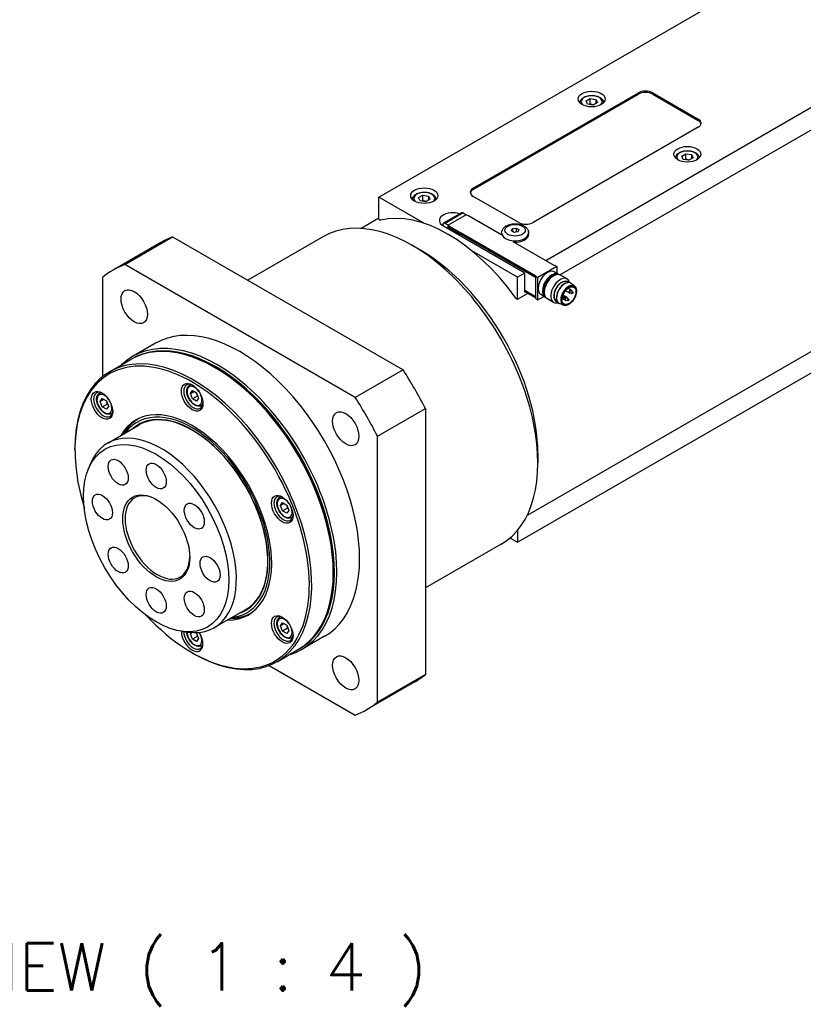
# Model space of a CAD drawing. Extents: x 47048 to 48733, y 9119 to 10307.
# Tile 13 of 20: x 48386 to 48502, y 9937 to 10082. Entities that reach past the tile are written whole.
import ezdxf

# ---------------------------------------------------------------- set-up
doc = ezdxf.new("R2010")
doc.units = 0
doc.header["$LTSCALE"] = 25.4
doc.layers.get('0').update_dxf_attribs({"linetype": 'CONTINUOUS'})
doc.layers.add('ATA-TEXT', color=7, linetype='CONTINUOUS')
doc.styles.get("Standard").update_dxf_attribs({"font": 'simplex.shx'})

msp = doc.modelspace()

# ---------------------------------------------------------------- linework, layer by layer
for p, q in [((48583.670512, 10115.7610025), (48463.7805573, 10046.5425049)), ((48465.8260255, 10044.4574702), (48584.0947761, 10112.7399652)), ((48439.0671753, 10055.952628), (48499.7015818, 10090.9599189)), ((48453.0325342, 10057.2794349), (48477.4277181, 10071.3640009)), ((48453.0325342, 10057.0753108), (48477.4277181, 10071.1598768)), ((48477.4277181, 10071.3640009), (48477.4277181, 10071.1598768)), ((48479.5490385, 10071.1598768), (48479.5490385, 10071.3640009)), ((48479.5490385, 10071.3640009), (48486.2665529, 10067.4856422)), ((48479.5490385, 10071.1598768), (48486.2665529, 10067.281518)), ((48469.6969107, 10070.1666035), (48470.3092832, 10070.5201569)), ((48469.9210546, 10069.6836406), (48469.6969107, 10070.1666035)), ((48470.7575709, 10069.5542311), (48469.9210546, 10069.6836406)), ((48470.3092832, 10069.7036603), (48470.3092832, 10070.5201569)), ((48470.3092832, 10070.5201569), (48471.1457995, 10070.3907474)), ((48471.3699433, 10069.9077845), (48470.7575709, 10069.5542311)), ((48471.1457995, 10070.3907474), (48471.1457995, 10069.7783749)), ((48471.1457995, 10070.3907474), (48471.3699433, 10069.9077845)), ((48486.2665529, 10067.4856422), (48486.2665529, 10067.281518)), ((48486.2665529, 10066.2608973), (48461.871369, 10052.1763313)), ((48483.8390463, 10062.0016377), (48484.4514188, 10062.3551911)), ((48484.4514188, 10061.5386945), (48484.4514188, 10062.3551911)), ((48484.4514188, 10062.3551911), (48485.2879351, 10062.2257816)), ((48485.2879351, 10062.2257816), (48485.2879351, 10061.6134091)), ((48485.2879351, 10062.2257816), (48485.512079, 10061.7428187)), ((48484.0631902, 10061.5186748), (48483.8390463, 10062.0016377)), ((48484.8997065, 10061.3892653), (48484.0631902, 10061.5186748)), ((48485.512079, 10061.7428187), (48484.8997065, 10061.3892653)), ((48444.9481734, 10055.8779133), (48445.5605458, 10056.2314667)), ((48445.5605458, 10055.4149702), (48445.5605458, 10056.2314667)), ((48445.5605458, 10056.2314667), (48446.3970621, 10056.1020572)), ((48453.0325342, 10057.0753108), (48453.0325342, 10057.2794349)), ((48439.0671753, 10052.6866416), (48439.0671753, 10055.952628)), ((48445.8381265, 10052.0434174), (48439.0671753, 10055.952628)), ((48445.1723173, 10055.3949504), (48444.9481734, 10055.8779133)), ((48446.0088336, 10055.2655409), (48445.1723173, 10055.3949504)), ((48446.621206, 10055.6190943), (48446.0088336, 10055.2655409)), ((48446.3970621, 10056.1020572), (48446.3970621, 10055.4896848)), ((48446.3970621, 10056.1020572), (48446.621206, 10055.6190943)), ((48459.7500486, 10052.1763313), (48453.0325342, 10056.05469)), ((48451.2958422, 10053.6207791), (48448.619443, 10052.0755593)), ((48451.5458422, 10053.5960147), (48448.869443, 10052.0507949)), ((48452.0072294, 10053.3398389), (48449.3202236, 10051.7884954)), ((48451.5458422, 10053.5960147), (48451.9983905, 10053.3347358)), ((48452.1840061, 10053.2377768), (48452.0072294, 10053.3398389)), ((48439.0671753, 10052.8076728), (48436.4789419, 10051.3133556)), ((48439.0671753, 10052.6866416), (48439.3139755, 10052.5441514)), ((48449.3219914, 10051.789516), (48448.869443, 10052.0507949)), ((48452.2547167, 10053.2786017), (48452.1840061, 10053.2377768)), ((48452.2547167, 10053.2786017), (48454.0224837, 10052.2579809)), ((48453.951773, 10052.2171561), (48454.0224837, 10052.2579809)), ((48457.2398195, 10050.3188016), (48453.951773, 10052.2171561)), ((48454.0224837, 10052.2579809), (48454.0224837, 10052.1763313)), ((48448.5158896, 10051.8466708), (48448.5158896, 10051.7263105)), ((48460.6339321, 10044.7258), (48448.6131168, 10051.6660209)), ((48449.3202236, 10051.2577726), (48449.3202236, 10051.7884954)), ((48449.3202236, 10051.7884954), (48449.4970003, 10051.6864333)), ((48449.4970003, 10051.6864333), (48449.4262896, 10051.6456085)), ((48449.4262896, 10051.6456085), (48449.4262896, 10051.4414844)), ((48451.1940566, 10050.6249878), (48449.4262896, 10051.6456085)), ((48449.4262896, 10051.4414844), (48451.1940566, 10050.4208636)), ((48449.4970003, 10051.4006595), (48449.4970003, 10051.1557106)), ((48449.514678, 10051.3904533), (48449.514678, 10051.1455044)), ((48451.1940566, 10050.6249878), (48451.2647672, 10050.6658126)), ((48451.1940566, 10050.4208636), (48451.1940566, 10050.6249878)), ((48451.1940566, 10050.4208636), (48451.2647672, 10050.4616885)), ((48462.2249223, 10044.1134275), (48451.2470896, 10050.4514823)), ((48451.2647672, 10050.6658126), (48451.2647672, 10050.4616885)), ((48451.2647672, 10050.6658126), (48462.295633, 10044.2971393)), ((48451.2647672, 10050.4616885), (48462.2249223, 10044.13384)), ((48457.2197185, 10050.6454002), (48457.2197185, 10050.4412761)), ((48458.662041, 10050.9673755), (48458.8114702, 10051.2893507)), ((48459.0702893, 10050.7316732), (48458.662041, 10050.9673755)), ((48458.8114702, 10051.2893507), (48459.3691478, 10051.3756238)), ((48458.8114702, 10051.2893507), (48458.8114702, 10050.8811025)), ((48459.6279668, 10050.8179462), (48459.0702893, 10050.7316732)), ((48459.3691478, 10051.3756238), (48459.3691478, 10050.7779068)), ((48459.3691478, 10051.3756238), (48459.7773961, 10051.1399215)), ((48459.7773961, 10051.1399215), (48459.6279668, 10050.8179462)), ((48461.2197185, 10050.6454002), (48461.2197185, 10050.4412761)), ((48406.8821464, 10049.2367447), (48399.8110786, 10045.1542618)), ((48401.5362805, 10045.9818576), (48408.6073483, 10050.0643405)), ((48408.6073483, 10050.0643405), (48442.6569445, 10030.405797)), ((48430.8919227, 10050.1084145), (48419.7114664, 10043.653375)), ((48464.9826388, 10045.8484828), (48458.9368758, 10049.3390057)), ((48445.2543596, 10048.0938484), (48444.0169227, 10048.8082829)), ((48459.5732719, 10044.1134275), (48452.8023207, 10048.0226381)), ((48435.5858767, 10026.3233141), (48401.5362805, 10045.9818576)), ((48460.6339321, 10044.7258), (48459.5732719, 10044.1134275)), ((48460.6339321, 10041.868062), (48460.6339321, 10044.7258)), ((48465.4069029, 10045.6851835), (48462.5784757, 10044.0521903)), ((48465.6040854, 10044.5366074), (48464.9676893, 10044.9040308)), ((48465.0533495, 10045.8893076), (48464.9826388, 10045.8484828)), ((48465.0533495, 10045.8893076), (48465.4069029, 10045.6851835)), ((48465.4069029, 10045.6851835), (48465.4069029, 10044.6504508)), ((48398.2317587, 10044.0739911), (48398.2317587, 10029.4048311)), ((48459.5732719, 10040.8474412), (48459.5732719, 10044.1134275)), ((48462.295633, 10044.2971393), (48462.2249223, 10044.2563145)), ((48462.2249223, 10044.2563145), (48462.2249223, 10040.9495033)), ((48462.5784757, 10044.0521903), (48462.2249223, 10044.2563145)), ((48462.5784757, 10040.7453792), (48462.5784757, 10044.0521903)), ((48464.6997961, 10044.1895659), (48464.9167011, 10044.314796)), ((48466.8971046, 10043.8478174), (48465.9167011, 10044.4138537)), ((48466.6779483, 10043.2122558), (48466.7792834, 10043.248969)), ((48467.0790555, 10043.3097554), (48466.9265096, 10043.3978277)), ((48467.9929548, 10042.7876021), (48467.4853507, 10043.1841321)), ((48459.5732719, 10040.8474412), (48461.0581962, 10041.7047626)), ((48460.6339321, 10042.1742482), (48462.2249223, 10041.2556895)), ((48462.2249223, 10041.2352771), (48460.6339321, 10042.1538358)), ((48462.2249223, 10041.031153), (48460.6339321, 10041.9497116)), ((48460.7046428, 10041.9088868), (48460.6339321, 10041.868062)), ((48518.6357178, 10042.1662658), (48460.9789419, 10008.8781108)), ((48463.5024875, 10042.1157666), (48463.5024875, 10041.8653063)), ((48467.229982, 10041.7719888), (48466.657861, 10042.1023031)), ((48467.479982, 10042.2050015), (48467.028549, 10042.4656365)), ((48467.610082, 10041.6897925), (48467.311678, 10041.7422742)), ((48467.7412161, 10041.9169235), (48467.5465636, 10042.1491081)), ((48459.3264716, 10040.9899314), (48459.5732719, 10040.8474412)), ((48459.5732719, 10004.9215917), (48521.3593288, 10040.5937883)), ((48462.2249223, 10040.9495033), (48462.5784757, 10040.7453792)), ((48462.5784757, 10040.7453792), (48463.4745805, 10041.2627455)), ((48463.6540854, 10041.1591083), (48463.0176893, 10041.5265318)), ((48464.8971046, 10040.3837158), (48463.9167011, 10040.949752)), ((48465.4540555, 10040.4951728), (48465.3015096, 10040.5832452)), ((48465.337939, 10040.8912916), (48465.356812, 10040.7851762)), ((48466.6112636, 10040.7003371), (48466.1598306, 10040.9609721)), ((48466.3726451, 10040.975358), (48466.1664965, 10041.0116144)), ((48466.8612636, 10041.1333498), (48466.2891425, 10041.4636641)), ((48466.5037792, 10041.202489), (48466.3091268, 10041.4346736)), ((48466.9913635, 10040.6181408), (48466.6929596, 10040.6706225)), ((48467.1224977, 10040.8452717), (48466.9278452, 10041.0774563)), ((48466.3632031, 10039.9647893), (48465.765996, 10040.2061225)), ((48406.0610786, 10034.3289443), (48402.7023214, 10032.3897649)), ((48399.2917875, 10030.1320171), (48402.473768, 10031.9691344)), ((48415.0255447, 10030.641234), (48414.848768, 10030.743296)), ((48442.6569445, 10030.405797), (48435.5858767, 10026.3233141)), ((48411.1099855, 10028.1559452), (48411.2759104, 10028.2517419)), ((48411.2311918, 10026.9123044), (48411.537378, 10027.3479002)), ((48411.2311918, 10026.9123044), (48411.7615218, 10027.2184907)), ((48411.537378, 10027.3479002), (48412.1497504, 10026.9943468)), ((48397.7908851, 10026.9663311), (48397.9568099, 10027.0621279)), ((48397.9120913, 10025.7226904), (48398.2182775, 10026.1582861)), ((48398.4424214, 10026.0288766), (48397.9120913, 10025.7226904)), ((48398.2182775, 10024.9335412), (48397.9120913, 10025.7226904)), ((48398.2182775, 10026.1582861), (48398.8306499, 10025.8047327)), ((48398.8306499, 10025.8047327), (48399.1368361, 10025.0155836)), ((48411.537378, 10026.1231553), (48411.2311918, 10026.9123044)), ((48412.2444848, 10026.5314036), (48411.537378, 10026.1231553)), ((48412.1497504, 10025.7696019), (48411.537378, 10026.1231553)), ((48412.1497504, 10026.9943468), (48412.4559366, 10026.2051977)), ((48412.4559366, 10026.2051977), (48412.1497504, 10025.7696019)), ((48398.2182775, 10024.9335412), (48398.9253843, 10025.3417895)), ((48398.8306499, 10024.5799879), (48398.2182775, 10024.9335412)), ((48399.1368361, 10025.0155836), (48398.8306499, 10024.5799879)), ((48412.8599855, 10025.1248563), (48413.0259104, 10025.220653)), ((48438.8903986, 10020.5997144), (48445.9614664, 10024.6821973)), ((48445.9614664, 10024.6821973), (48445.9614664, 9985.3651102)), ((48399.5408851, 10023.9352422), (48399.7068099, 10024.031039)), ((48399.0188167, 10019.5821125), (48403.6857215, 10022.2765512)), ((48401.5219182, 10021.0272788), (48401.5299575, 10021.0418575)), ((48438.8903986, 9981.2826273), (48438.8903986, 10020.5997144)), ((48394.1658947, 10018.5979094), (48394.1658947, 10018.8020335)), ((48462.5784757, 10018.087599), (48462.5784757, 10016.65873)), ((48396.1642704, 10015.740883), (48396.4900029, 10016.5375254)), ((48424.429086, 10011.5867586), (48424.5950109, 10011.6825554)), ((48424.5502922, 10010.3431179), (48424.8564784, 10010.7787136)), ((48425.0806223, 10010.6493041), (48424.5502922, 10010.3431179)), ((48424.8564784, 10009.5539688), (48424.5502922, 10010.3431179)), ((48424.8564784, 10010.7787136), (48425.4688509, 10010.4251602)), ((48425.5635852, 10009.962217), (48424.8564784, 10009.5539688)), ((48425.4688509, 10010.4251602), (48425.7750371, 10009.6360111)), ((48425.4688509, 10009.2004154), (48424.8564784, 10009.5539688)), ((48425.7750371, 10009.6360111), (48425.4688509, 10009.2004154)), ((48426.179086, 10008.5556697), (48426.3450109, 10008.6514665)), ((48458.4532052, 10005.5682625), (48459.5732719, 10004.9215917)), ((48459.5732719, 10006.7015514), (48459.5732719, 10004.9215917)), ((48457.1419227, 10004.6420808), (48445.9614664, 9998.1870413)), ((48432.3496608, 10000.6349846), (48432.3496608, 10000.4308605)), ((48414.7688167, 9992.3023123), (48419.4357215, 9994.996751)), ((48417.2719182, 9993.7474786), (48417.2885634, 9993.7471515)), ((48424.429086, 9993.827958), (48424.5950109, 9993.9237547)), ((48424.5502922, 9992.5843173), (48424.8564784, 9993.019913)), ((48425.0806223, 9992.8905035), (48424.5502922, 9992.5843173)), ((48424.8564784, 9991.7951681), (48424.5502922, 9992.5843173)), ((48424.8564784, 9993.019913), (48425.4688509, 9992.6663596)), ((48425.5635852, 9992.2034164), (48424.8564784, 9991.7951681)), ((48425.4688509, 9992.6663596), (48425.7750371, 9991.8772105)), ((48410.0149412, 9991.7508174), (48410.86772, 9991.6345888)), ((48411.2311918, 9991.3947032), (48411.363511, 9991.5829472)), ((48411.5391553, 9991.572506), (48411.2311918, 9991.3947032)), ((48411.537378, 9990.605554), (48411.2311918, 9991.3947032)), ((48412.2444848, 9991.0138023), (48411.537378, 9990.605554)), ((48411.9958996, 9991.5655713), (48412.1497504, 9991.4767455)), ((48412.1497504, 9991.4767455), (48412.4559366, 9990.6875964)), ((48425.4688509, 9991.4416147), (48424.8564784, 9991.7951681)), ((48425.7750371, 9991.8772105), (48425.4688509, 9991.4416147)), ((48426.179086, 9990.7968691), (48426.3450109, 9990.8926658)), ((48431.0610786, 9991.0276741), (48427.7023214, 9989.0884947)), ((48412.1497504, 9990.2520007), (48411.537378, 9990.605554)), ((48412.4559366, 9990.6875964), (48412.1497504, 9990.2520007)), ((48412.8599855, 9989.607255), (48413.0259104, 9989.7030518)), ((48411.4900108, 9988.59166), (48411.6667875, 9988.489598)), ((48424.0417875, 9987.2637596), (48427.223768, 9989.1008769)), ((48422.8820115, 9986.7093407), (48435.5858767, 9979.3747607)), ((48445.9614664, 9985.3651102), (48438.8903986, 9981.2826273)), ((48444.3821464, 9984.2848394), (48437.3110786, 9980.2023565))]:
    msp.add_line(p, q)
for centre, start, end in [((48467.354982, 10041.9884952), 240, 260.025137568), ((48467.354982, 10041.9884952), 39.974862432, 60), ((48466.1175452, 10041.2740607), 39.974862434, 47.353259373), ((48466.7362636, 10040.9168434), 240, 260.025137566), ((48466.7362636, 10040.9168434), 39.974862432, 60)]:
    msp.add_arc(centre, 0.25, start, end)
for centre, major_axis in [((48470.533427, 10070.4454423), (-2, 0)), ((48484.6755627, 10062.2804765), (-2, 0)), ((48445.7846897, 10056.1567521), (-2, 0)), ((48459.2197185, 10051.0536485), (1.5, 0)), ((48402.9360786, 10039.7416031), (-1.375, 2.3815699)), ((48467.1746698, 10041.378164), (-0.767875, -1.3299985)), ((48467.1746698, 10041.378164), (-0.725, -1.2557368)), ((48467.6873222, 10041.7966185), (-0.043, -0.0744782)), ((48466.4498854, 10041.082184), (-0.043, -0.0744782)), ((48467.0686038, 10040.7249667), (-0.043, -0.0744782)), ((48411.4900108, 10026.3546269), (-1.125, 1.9485572)), ((48398.1709103, 10025.1650128), (-1.125, 1.9485572)), ((48434.1860786, 10021.6994071), (-1.375, 2.3815699)), ((48406.1867099, 10005.5339641), (-7.5863249, 13.1399001)), ((48400.5617099, 10015.2767499), (-1.047, 1.8134572)), ((48406.1867099, 10014.7195506), (-1.047, 1.8134572)), ((48406.1867099, 10005.5339641), (-3.5, 6.0621778)), ((48398.2317587, 10010.1267574), (-1.047, 1.8134572)), ((48424.8091113, 10009.7854404), (-1.125, 1.9485572)), ((48411.8117099, 10008.7815594), (-1.047, 1.8134572)), ((48400.5617099, 10002.2863688), (-1.047, 1.8134572)), ((48414.1416612, 10000.9411708), (-1.047, 1.8134572)), ((48406.1867099, 9996.3483776), (-1.047, 1.8134572)), ((48411.8117099, 9995.7911783), (-1.047, 1.8134572)), ((48424.8091113, 9992.0266397), (-1.125, 1.9485572)), ((48434.1860786, 9985.6150153), (-1.375, 2.3815699))]:
    msp.add_ellipse(centre, major_axis=major_axis, ratio=0.5773502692)
for centre, major_axis, start_param, end_param in [((48470.533427, 10070.037194), (-1.55, 0), 2.617211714, 6.8075662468), ((48478.4883783, 10070.7516285), (-1.5, 0), 3.926990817, 5.4977871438), ((48478.4883783, 10070.5475044), (-1.5, 0), 3.926990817, 5.4977871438), ((48485.2058927, 10066.8732697), (1.5, 0), 5.4977871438, 7.0685834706), ((48485.2058927, 10066.6691456), (1.5, 0), 0.118125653, 0.7853981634), ((48484.6755627, 10061.8722282), (-1.55, 0), 2.617211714, 6.8075662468), ((48445.7846897, 10055.7485038), (-1.55, 0), 2.617211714, 6.8075662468), ((48454.0931944, 10056.6670625), (-1.5, 0), 5.4977871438, 7.0685834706), ((48454.0931944, 10056.4629383), (-1.5, 0), 5.4977871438, 6.1650596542), ((48444.0169227, 10027.3752476), (13.125, -22.7331668), 0, 3.1415926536), ((48449.3202236, 10030.4371098), (-12.25, 21.2176224), 4.8820129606, 6.1135613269), ((48450.0273304, 10052.4825175), (-2, 0), 4.1781773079, 7.0685834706), ((48451.5458422, 10053.1877664), (-0.25, 0.4330127), 5.4977871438, 6.2831853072), ((48448.869443, 10051.6425466), (-0.25, 0.4330127), 5.4977871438, 7.0685834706), ((48460.8107088, 10052.7887037), (1.5, 0), 3.926990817, 5.4977871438), ((48459.2197185, 10050.6454002), (-2, 0), 0, 3.1415926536), ((48459.2197185, 10050.4412761), (-2, 0), 0, 0.1013169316), ((48459.2197185, 10050.4412761), (2, 0), 4.6110720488, 6.2831853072), ((48425.6321464, 10016.7607921), (-18.75, 32.4759526), 6.1949502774, 6.2831853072), ((48445.2543596, 10028.0896821), (-12.25, 21.2176224), 3.926990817, 5.4977871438), ((48418.5610786, 10012.6783092), (-18.75, 32.4759526), 6.1949502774, 6.3714203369), ((48463.9926893, 10043.2152813), (-0.975, -1.6887495), 3.1415926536, 6.2831853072), ((48464.6290854, 10042.8478578), (-0.975, -1.6887495), 3.0820982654, 6.3426796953), ((48464.9167011, 10042.6818029), (-1, -1.7320508), 3.1415926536, 6.2831853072), ((48464.6997961, 10042.807033), (-0.925, -1.602147), 3.3865813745, 6.0381965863), ((48464.6997961, 10042.807033), (0.846625, 1.4663975), 0.7853981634, 2.3561944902), ((48465.8971046, 10042.1157666), (-1, -1.7320508), 2.5903181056, 6.8344598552), ((48466.1140096, 10041.9905364), (-0.846625, -1.4663975), 2.9149120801, 6.5098658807), ((48466.1140096, 10041.9905364), (-0.8125, -1.4072913), 3.1415926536, 6.2831853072), ((48466.5559514, 10041.7353813), (-0.8625, -1.4938938), 3.0606673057, 6.364110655), ((48466.467563, 10041.7864123), (0.8125, 1.4072913), 0.6012642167, 2.5403284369), ((48467.1119905, 10041.4143519), (-0.8175514, -1.4160406), 3.0606673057, 6.364110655), ((48467.354982, 10041.9884952), (-0.125, -0.2165064), 3.1415926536, 6.2831853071), ((48467.4044079, 10041.9599592), (-0.1200148, -0.2078717), 2.9341932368, 6.490584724), ((48467.6618521, 10041.8113237), (-0.067003, -0.1160525), 2.9341932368, 6.490584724), ((48466.166971, 10041.2455247), (0.1200148, 0.2078717), 6.0757858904, 6.295652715), ((48466.4244152, 10041.0968892), (-0.067003, -0.1160525), 2.9341932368, 6.490584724), ((48466.7362636, 10040.9168434), (-0.125, -0.2165064), 3.1415926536, 6.2831853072), ((48466.7856895, 10040.8883074), (-0.1200148, -0.2078717), 2.9341932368, 6.490584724), ((48467.0431336, 10040.7396719), (-0.067003, -0.1160525), 2.9341932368, 6.490584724), ((48418.5610786, 10012.6783092), (12.5, -21.6506351), 0, 3.1415926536), ((48414.848768, 10010.5350057), (-12.375, 21.4341287), 3.1415926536, 6.2831853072), ((48415.2023214, 10010.7391298), (12.5, -21.6506351), 6.1416458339, 9.5663174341), ((48415.0255447, 10010.6370677), (-12.375, 21.4341287), 3.1344501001, 6.2903278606), ((48411.4900108, 10008.5958263), (-12.25, 21.2176224), 1.951356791, 7.4734211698), ((48411.6667875, 10008.6978884), (12.375, -21.4341287), 5.4977871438, 10.2101761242), ((48415.0255447, 10010.6370677), (-12.25, 21.2176224), 3.926990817, 5.4977871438), ((48425.6321464, 10016.7607921), (-18.75, 32.4759526), 4.6241539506, 4.8006240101), ((48398.347687, 10025.2670749), (1, -1.7320508), 2.4168903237, 7.007887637), ((48411.6667875, 10026.456689), (1, -1.7320508), 2.4168903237, 7.007887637), ((48411.8435642, 10026.5587511), (0.775, -1.3423394), 1.7419583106, 7.6828196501), ((48411.9849855, 10026.6404007), (-0.875, 1.5155445), 6.0417779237, 6.2831853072), ((48398.5244637, 10025.369137), (0.775, -1.3423394), 1.7419583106, 7.6828196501), ((48398.6658851, 10025.4507866), (-0.875, 1.5155445), 6.0417779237, 6.2831853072), ((48418.5610786, 10012.6783092), (-18.75, 32.4759526), 4.6241539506, 4.8006240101), ((48411.4900108, 10008.5958263), (-8.3125, 14.3976723), 2.8157096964, 6.6090682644), ((48411.4900108, 10008.5958263), (8.1250947, -14.0730769), 6.034429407, 9.673533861), ((48411.9849855, 10026.6404007), (0.875, -1.5155445), 0, 0.2414073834), ((48398.6658851, 10025.4507866), (0.875, -1.5155445), 0, 0.2414073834), ((48411.9319525, 10008.8509815), (-8.3125, 14.3976723), 0.0265860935, 0.3258829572), ((48411.4900108, 10008.5958263), (7.925, -13.7265026), 6.1707949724, 9.5371682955), ((48406.8938167, 10005.9422124), (7.875, -13.6399001), 5.8626509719, 9.8453122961), ((48412.1562512, 10008.9804803), (-8.3444216, 14.4529622), 0.1752557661, 0.3354571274), ((48406.3634866, 10005.6360262), (3.375, -5.8456715), 2.3745456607, 7.0502323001), ((48424.985888, 10009.8875024), (1, -1.7320508), 2.4168903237, 7.007887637), ((48425.1626647, 10009.9895645), (0.775, -1.3423394), 1.7419583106, 7.6828196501), ((48425.304086, 10010.0712142), (-0.875, 1.5155445), 6.0417779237, 6.2831853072), ((48425.304086, 10010.0712142), (0.875, -1.5155445), 0, 0.2414073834), ((48411.9319525, 10008.8509815), (8.3125, -14.3976723), 5.95730235, 6.2565992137), ((48412.1562512, 10008.9804803), (8.3444216, -14.4529622), 5.9477281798, 6.1079295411), ((48424.985888, 9992.1287018), (1, -1.7320508), 2.4168903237, 7.007887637), ((48425.1626647, 9992.2307639), (0.775, -1.3423394), 1.7419583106, 7.6828196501), ((48425.304086, 9992.3124135), (-0.875, 1.5155445), 6.0417779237, 6.2831853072), ((48411.4900108, 9990.8370256), (1.125, -1.9485572), 3.9204970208, 7.912058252), ((48411.6667875, 9990.9390877), (1, -1.7320508), 3.9496473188, 7.007887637), ((48411.8435642, 9991.0411498), (0.775, -1.3423394), 3.9450770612, 7.6828196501), ((48425.304086, 9992.3124135), (0.875, -1.5155445), 0, 0.2414073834), ((48411.9849855, 9991.1227994), (0.875, -1.5155445), 0, 0.2414073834), ((48425.6321464, 10016.7607921), (18.75, -32.4759526), 0, 0.0882350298), ((48418.5610786, 10012.6783092), (18.75, -32.4759526), 6.1949502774, 6.3714203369)]:
    msp.add_ellipse(centre, major_axis=major_axis, ratio=0.5773502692, start_param=start_param, end_param=end_param)
for points, knots in [([(48468.7835346, 10069.886313), (48468.7853545, 10069.9913299), (48468.8107769, 10070.0955694), (48468.907115, 10070.3014633), (48468.9830005, 10070.401052), (48469.1832778, 10070.5889004), (48469.3131435, 10070.6741336), (48469.6107166, 10070.8162387), (48469.7797689, 10070.8719334), (48470.1356405, 10070.9472718), (48470.3222672, 10070.9671242), (48470.6954648, 10070.970242), (48470.8819545, 10070.9536867), (48471.2386612, 10070.8852457), (48471.4087562, 10070.8332719), (48471.7169683, 10070.6958595), (48471.8549395, 10070.6102231), (48472.0789117, 10070.410101), (48472.1666085, 10070.2958961), (48472.2599864, 10070.0791974), (48472.281643, 10069.9830521), (48472.2833194, 10069.886313)], [5.5077918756, 5.5077918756, 5.5077918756, 5.5077918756, 5.7616323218, 5.7616323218, 6.0495624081, 6.0495624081, 6.377514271, 6.377514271, 6.7171291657, 6.7171291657, 7.0541144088, 7.0541144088, 7.3894281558, 7.3894281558, 7.7261497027, 7.7261497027, 8.0657101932, 8.0657101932, 8.3955434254, 8.3955434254, 8.6293750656, 8.6293750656, 8.6293750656, 8.6293750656]), ([(48482.9256702, 10061.7213472), (48482.9274901, 10061.8263641), (48482.9529125, 10061.9306036), (48483.0492506, 10062.1364975), (48483.1251361, 10062.2360862), (48483.3254135, 10062.4239346), (48483.4552791, 10062.5091678), (48483.7528523, 10062.6512729), (48483.9219045, 10062.7069675), (48484.2777761, 10062.782306), (48484.4644028, 10062.8021584), (48484.8376005, 10062.8052762), (48485.0240901, 10062.7887209), (48485.3807968, 10062.7202799), (48485.5508918, 10062.6683061), (48485.8591039, 10062.5308937), (48485.9970751, 10062.4452572), (48486.2210474, 10062.2451352), (48486.3087442, 10062.1309303), (48486.4021221, 10061.9142316), (48486.4237786, 10061.8180862), (48486.4254551, 10061.7213472)], [5.5077918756, 5.5077918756, 5.5077918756, 5.5077918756, 5.7616323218, 5.7616323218, 6.0495624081, 6.0495624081, 6.377514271, 6.377514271, 6.7171291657, 6.7171291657, 7.0541144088, 7.0541144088, 7.3894281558, 7.3894281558, 7.7261497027, 7.7261497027, 8.0657101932, 8.0657101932, 8.3955434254, 8.3955434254, 8.6293750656, 8.6293750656, 8.6293750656, 8.6293750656]), ([(48444.0347973, 10055.5976229), (48444.0366172, 10055.7026398), (48444.0620396, 10055.8068792), (48444.1583777, 10056.0127732), (48444.2342632, 10056.1123618), (48444.4345405, 10056.3002102), (48444.5644061, 10056.3854434), (48444.8619793, 10056.5275485), (48445.0310316, 10056.5832432), (48445.3869032, 10056.6585817), (48445.5735299, 10056.678434), (48445.9467275, 10056.6815518), (48446.1332171, 10056.6649965), (48446.4899239, 10056.5965555), (48446.6600188, 10056.5445818), (48446.9682309, 10056.4071694), (48447.1062021, 10056.3215329), (48447.3301744, 10056.1214109), (48447.4178712, 10056.0072059), (48447.5112491, 10055.7905072), (48447.5329057, 10055.6943619), (48447.5345821, 10055.5976229)], [5.5077918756, 5.5077918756, 5.5077918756, 5.5077918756, 5.7616323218, 5.7616323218, 6.0495624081, 6.0495624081, 6.377514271, 6.377514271, 6.7171291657, 6.7171291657, 7.0541144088, 7.0541144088, 7.3894281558, 7.3894281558, 7.7261497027, 7.7261497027, 8.0657101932, 8.0657101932, 8.3955434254, 8.3955434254, 8.6293750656, 8.6293750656, 8.6293750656, 8.6293750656]), ([(48457.2197185, 10050.6454002), (48457.2197185, 10050.7760396), (48457.2461532, 10050.9061054), (48457.3455511, 10051.1553809), (48457.4217906, 10051.2722582), (48457.6244327, 10051.4998293), (48457.7583818, 10051.6033799), (48458.0769388, 10051.7881805), (48458.2669305, 10051.8632053), (48458.6702601, 10051.9698012), (48458.8838907, 10052.0006989), (48459.3121581, 10052.0173677), (48459.5266401, 10052.0036651), (48459.9421343, 10051.9320513), (48460.1430108, 10051.8740251), (48460.5152111, 10051.7107349), (48460.6867936, 10051.6052015), (48460.9633458, 10051.3491078), (48461.0739251, 10051.2023214), (48461.1923412, 10050.910569), (48461.2197185, 10050.7782951), (48461.2197185, 10050.6454002)], [5.4977871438, 5.4977871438, 5.4977871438, 5.4977871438, 5.7240613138, 5.7240613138, 5.9726549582, 5.9726549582, 6.2807942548, 6.2807942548, 6.6392925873, 6.6392925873, 7.0012713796, 7.0012713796, 7.3586938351, 7.3586938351, 7.7183768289, 7.7183768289, 8.0818794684, 8.0818794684, 8.409199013, 8.409199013, 8.6393797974, 8.6393797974, 8.6393797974, 8.6393797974]), ([(48467.9929548, 10042.7876021), (48468.0734233, 10042.7247418), (48468.1388385, 10042.6413069), (48468.2389713, 10042.4376873), (48468.2709775, 10042.3149884), (48468.2969537, 10042.0413467), (48468.2888446, 10041.8890967), (48468.2327099, 10041.5743753), (48468.1845601, 10041.4119155), (48468.0539197, 10041.0935051), (48467.9716116, 10040.9375903), (48467.78098, 10040.6469836), (48467.6727231, 10040.5123226), (48467.4399876, 10040.2771063), (48467.3155073, 10040.176692), (48467.0610905, 10040.0210376), (48466.9311066, 10039.9658883), (48466.6799661, 10039.9107804), (48466.5582999, 10039.9096143), (48466.4180258, 10039.9448424), (48466.3901865, 10039.9538853), (48466.3632031, 10039.9647893)], [4.0079161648, 4.0079161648, 4.0079161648, 4.0079161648, 4.2959813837, 4.2959813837, 4.6088430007, 4.6088430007, 4.9380772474, 4.9380772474, 5.2679784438, 5.2679784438, 5.5962453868, 5.5962453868, 5.9241896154, 5.9241896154, 6.2533525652, 6.2533525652, 6.5837615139, 6.5837615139, 6.90555467, 6.90555467, 6.9876581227, 6.9876581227, 6.9876581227, 6.9876581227]), ([(48467.7412161, 10041.9169235), (48467.7475836, 10041.9093283), (48467.7523086, 10041.9008952), (48467.7597905, 10041.8816913), (48467.7618525, 10041.8708429), (48467.76339, 10041.8464936), (48467.762015, 10041.833003), (48467.7558718, 10041.8055567), (48467.7508143, 10041.7916357), (48467.7377926, 10041.7653278), (48467.7298663, 10041.7529337), (48467.7115132, 10041.7303475), (48467.7010905, 10041.7201593), (48467.6777904, 10041.7031442), (48467.6648927, 10041.6962299), (48467.638514, 10041.6888216), (48467.6254196, 10041.6874328), (48467.6113231, 10041.6895816), (48467.6107026, 10041.6896834), (48467.610082, 10041.6897925)], [4.1343902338, 4.1343902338, 4.1343902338, 4.1343902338, 4.3604202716, 4.3604202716, 4.6421557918, 4.6421557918, 5.0009133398, 5.0009133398, 5.387264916, 5.387264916, 5.768316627, 5.768316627, 6.1515296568, 6.1515296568, 6.534535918, 6.534535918, 6.8468135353, 6.8468135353, 6.8611840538, 6.8611840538, 6.8611840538, 6.8611840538]), ([(48466.5037792, 10041.202489), (48466.5101467, 10041.1948938), (48466.5148718, 10041.1864607), (48466.5223536, 10041.1672568), (48466.5244156, 10041.1564084), (48466.5259531, 10041.1320591), (48466.5245781, 10041.1185685), (48466.518435, 10041.0911222), (48466.5133774, 10041.0772012), (48466.5003558, 10041.0508933), (48466.4924294, 10041.0384992), (48466.4740763, 10041.015913), (48466.4636536, 10041.0057248), (48466.4403535, 10040.9887097), (48466.4274558, 10040.9817954), (48466.4010771, 10040.9743871), (48466.3879827, 10040.9729983), (48466.3738862, 10040.9751471), (48466.3732657, 10040.9752489), (48466.3726451, 10040.975358)], [4.1343902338, 4.1343902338, 4.1343902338, 4.1343902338, 4.3604202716, 4.3604202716, 4.6421557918, 4.6421557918, 5.0009133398, 5.0009133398, 5.387264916, 5.387264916, 5.768316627, 5.768316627, 6.1515296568, 6.1515296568, 6.534535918, 6.534535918, 6.8468135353, 6.8468135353, 6.8611840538, 6.8611840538, 6.8611840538, 6.8611840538]), ([(48467.1224977, 10040.8452717), (48467.1288651, 10040.8376765), (48467.1335902, 10040.8292434), (48467.141072, 10040.8100395), (48467.143134, 10040.7991912), (48467.1446716, 10040.7748418), (48467.1432966, 10040.7613512), (48467.1371534, 10040.733905), (48467.1320958, 10040.719984), (48467.1190742, 10040.693676), (48467.1111479, 10040.6812819), (48467.0927947, 10040.6586958), (48467.0823721, 10040.6485076), (48467.0590719, 10040.6314925), (48467.0461742, 10040.6245781), (48467.0197955, 10040.6171698), (48467.0067012, 10040.615781), (48466.9926046, 10040.6179298), (48466.9919841, 10040.6180316), (48466.9913635, 10040.6181408)], [4.1343902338, 4.1343902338, 4.1343902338, 4.1343902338, 4.3604202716, 4.3604202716, 4.6421557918, 4.6421557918, 5.0009133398, 5.0009133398, 5.387264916, 5.387264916, 5.768316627, 5.768316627, 6.1515296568, 6.1515296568, 6.534535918, 6.534535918, 6.8468135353, 6.8468135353, 6.8611840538, 6.8611840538, 6.8611840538, 6.8611840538]), ([(48412.8599855, 10025.1248563), (48412.765441, 10025.070271), (48412.658517, 10025.038065), (48412.4278563, 10025.0181889), (48412.3036672, 10025.0341133), (48412.040847, 10025.1136344), (48411.9021001, 10025.1834847), (48411.6302469, 10025.3701381), (48411.4974878, 10025.4886943), (48411.2543069, 10025.7592189), (48411.1438009, 10025.9109162), (48410.954502, 10026.2325559), (48410.8755945, 10026.4023383), (48410.7565128, 10026.7454759), (48410.7164759, 10026.9187694), (48410.6813725, 10027.2543951), (48410.6865503, 10027.4166999), (48410.7478749, 10027.7107266), (48410.8029309, 10027.8437767), (48410.9464108, 10028.0363522), (48411.0226108, 10028.1054994), (48411.1099855, 10028.1559452)], [5.4977871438, 5.4977871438, 5.4977871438, 5.4977871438, 5.7616323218, 5.7616323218, 6.0495624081, 6.0495624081, 6.377514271, 6.377514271, 6.7171291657, 6.7171291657, 7.0541144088, 7.0541144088, 7.3894281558, 7.3894281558, 7.7261497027, 7.7261497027, 8.0657101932, 8.0657101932, 8.3955434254, 8.3955434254, 8.6393797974, 8.6393797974, 8.6393797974, 8.6393797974]), ([(48399.5408851, 10023.9352422), (48399.4463405, 10023.8806569), (48399.3394165, 10023.8484509), (48399.1087558, 10023.8285748), (48398.9845667, 10023.8444992), (48398.7217466, 10023.9240203), (48398.5829996, 10023.9938706), (48398.3111464, 10024.180524), (48398.1783873, 10024.2990802), (48397.9352064, 10024.5696048), (48397.8247005, 10024.7213021), (48397.6354016, 10025.0429419), (48397.556494, 10025.2127243), (48397.4374123, 10025.5558619), (48397.3973754, 10025.7291553), (48397.362272, 10026.064781), (48397.3674498, 10026.2270858), (48397.4287744, 10026.5211125), (48397.4838304, 10026.6541626), (48397.6273103, 10026.8467381), (48397.7035104, 10026.9158853), (48397.7908851, 10026.9663311)], [0.2617993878, 0.2617993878, 0.2617993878, 0.2617993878, 0.5256445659, 0.5256445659, 0.8135746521, 0.8135746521, 1.141526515, 1.141526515, 1.4811414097, 1.4811414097, 1.8181266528, 1.8181266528, 2.1534403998, 2.1534403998, 2.4901619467, 2.4901619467, 2.8297224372, 2.8297224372, 3.1595556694, 3.1595556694, 3.4033920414, 3.4033920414, 3.4033920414, 3.4033920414]), ([(48401.4534384, 10020.987742), (48401.5638999, 10021.1857033), (48401.6815748, 10021.3745819), (48402.2542967, 10022.1998408), (48402.7912474, 10022.7234902), (48403.4040364, 10023.1173418)], [5.16584309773, 5.16584309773, 5.16584309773, 5.16584309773, 5.23205442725, 5.23205442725, 5.47026742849, 5.47026742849, 5.47026742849, 5.47026742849]), ([(48419.4357215, 9994.996751), (48419.6820155, 9995.1389489), (48419.9166017, 9995.3014279), (48420.8945035, 9996.1039692), (48421.5028002, 9996.9543934), (48422.3544123, 9999.0235278), (48422.601088, 10000.237463), (48422.7113443, 10002.9077548), (48422.5763378, 10004.3625849), (48421.9381286, 10007.3691204), (48421.4349658, 10008.9203222), (48420.110595, 10011.9618383), (48419.2894657, 10013.4516005), (48417.4125536, 10016.2178424), (48416.3570766, 10017.4938297), (48414.1197578, 10019.7021834), (48412.9383443, 10020.6342831), (48410.5708731, 10022.0609692), (48409.3852943, 10022.5554277), (48407.1292337, 10023.0605626), (48406.0597995, 10023.0702512), (48404.597332, 10022.717519), (48404.1230384, 10022.5290363), (48403.6857215, 10022.2765512)], [3.926990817, 3.926990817, 3.926990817, 3.926990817, 4.0220238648, 4.0220238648, 4.3457496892, 4.3457496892, 4.6658551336, 4.6658551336, 4.9847937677, 4.9847937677, 5.3038270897, 5.3038270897, 5.6230194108, 5.6230194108, 5.9422286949, 5.9422286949, 6.2613043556, 6.2613043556, 6.5802251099, 6.5802251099, 6.8998438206, 6.8998438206, 7.0685834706, 7.0685834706, 7.0685834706, 7.0685834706]), ([(48426.179086, 10008.5556697), (48426.0845415, 10008.5010844), (48425.9776175, 10008.4688784), (48425.7469567, 10008.4490023), (48425.6227677, 10008.4649267), (48425.3599475, 10008.5444478), (48425.2212006, 10008.6142981), (48424.9493473, 10008.8009515), (48424.8165882, 10008.9195077), (48424.5734074, 10009.1900323), (48424.4629014, 10009.3417297), (48424.2736025, 10009.6633694), (48424.194695, 10009.8331518), (48424.0756133, 10010.1762894), (48424.0355764, 10010.3495828), (48424.000473, 10010.6852085), (48424.0056507, 10010.8475133), (48424.0669754, 10011.14154), (48424.1220313, 10011.2745901), (48424.2655113, 10011.4671656), (48424.3417113, 10011.5363128), (48424.429086, 10011.5867586)], [4.4505895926, 4.4505895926, 4.4505895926, 4.4505895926, 4.7144347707, 4.7144347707, 5.0023648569, 5.0023648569, 5.3303167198, 5.3303167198, 5.6699316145, 5.6699316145, 6.0069168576, 6.0069168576, 6.3422306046, 6.3422306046, 6.6789521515, 6.6789521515, 7.018512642, 7.018512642, 7.3483458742, 7.3483458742, 7.5921822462, 7.5921822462, 7.5921822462, 7.5921822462]), ([(48426.179086, 9990.7968691), (48426.0845415, 9990.7422838), (48425.9776175, 9990.7100778), (48425.7469567, 9990.6902017), (48425.6227677, 9990.7061261), (48425.3599475, 9990.7856472), (48425.2212006, 9990.8554975), (48424.9493473, 9991.0421509), (48424.8165882, 9991.1607071), (48424.5734074, 9991.4312317), (48424.4629014, 9991.582929), (48424.2736025, 9991.9045687), (48424.194695, 9992.0743511), (48424.0756133, 9992.4174887), (48424.0355764, 9992.5907822), (48424.000473, 9992.9264079), (48424.0056507, 9993.0887127), (48424.0669754, 9993.3827394), (48424.1220313, 9993.5157895), (48424.2655113, 9993.708365), (48424.3417113, 9993.7775122), (48424.429086, 9993.827958)], [3.4033920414, 3.4033920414, 3.4033920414, 3.4033920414, 3.6672372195, 3.6672372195, 3.9551673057, 3.9551673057, 4.2831191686, 4.2831191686, 4.6227340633, 4.6227340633, 4.9597193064, 4.9597193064, 5.2950330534, 5.2950330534, 5.6317546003, 5.6317546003, 5.9713150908, 5.9713150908, 6.301148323, 6.301148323, 6.544984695, 6.544984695, 6.544984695, 6.544984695]), ([(48412.8599855, 9989.607255), (48412.765441, 9989.5526697), (48412.658517, 9989.5204637), (48412.4278563, 9989.5005876), (48412.3036672, 9989.516512), (48412.040847, 9989.5960331), (48411.9021001, 9989.6658834), (48411.6302469, 9989.8525368), (48411.4974878, 9989.971093), (48411.2543069, 9990.2416176), (48411.1438009, 9990.3933149), (48410.954502, 9990.7149547), (48410.8755945, 9990.8847371), (48410.7565128, 9991.2278747), (48410.7164759, 9991.4011681), (48410.6958273, 9991.5985908), (48410.6933972, 9991.6287044), (48410.6917238, 9991.658576)], [2.3561944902, 2.3561944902, 2.3561944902, 2.3561944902, 2.6200396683, 2.6200396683, 2.9079697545, 2.9079697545, 3.2359216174, 3.2359216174, 3.5755365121, 3.5755365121, 3.9125217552, 3.9125217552, 4.2478355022, 4.2478355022, 4.5845570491, 4.5845570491, 4.6456400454, 4.6456400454, 4.6456400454, 4.6456400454])]:
    msp.add_open_spline(points, degree=3, knots=knots)
for points, weights in [([(48470.3092832, 10069.7036603), (48470.2693349, 10069.6672801), (48470.2316623, 10069.6355894)], [1, 1.01779072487, 1.03148954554]), ([(48470.7942919, 10069.575432), (48470.5686886, 10069.6002309), (48470.3092832, 10069.7036603)], [1.07507328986, 1.09062147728, 1]), ([(48484.4514188, 10061.5386945), (48484.4114705, 10061.5023143), (48484.3737979, 10061.4706236)], [1, 1.01779072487, 1.03148954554]), ([(48484.9364275, 10061.4104661), (48484.7108242, 10061.435265), (48484.4514188, 10061.5386945)], [1.07507328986, 1.09062147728, 1]), ([(48445.5605458, 10055.4149702), (48445.5205975, 10055.3785899), (48445.4829249, 10055.3468993)], [1, 1.01779072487, 1.03148954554]), ([(48446.0455545, 10055.2867418), (48445.8199512, 10055.3115407), (48445.5605458, 10055.4149702)], [1.07507328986, 1.09062147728, 1]), ([(48398.7939289, 10025.8259336), (48398.8852541, 10025.618156), (48398.9253843, 10025.3417895)], [1.07507328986, 1.09062147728, 1]), ([(48412.1130294, 10027.0155477), (48412.2043546, 10026.80777), (48412.2444848, 10026.5314036)], [1.07507328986, 1.09062147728, 1]), ([(48412.2444848, 10026.5314036), (48412.2959651, 10026.5149975), (48412.3422463, 10026.4982174)], [1, 1.01779072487, 1.03148954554]), ([(48398.9253843, 10025.3417895), (48398.9768647, 10025.3253834), (48399.0231459, 10025.3086033)], [1, 1.01779072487, 1.03148954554]), ([(48425.4321299, 10010.4463611), (48425.5234551, 10010.2385835), (48425.5635852, 10009.962217)], [1.07507328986, 1.09062147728, 1]), ([(48425.5635852, 10009.962217), (48425.6150656, 10009.9458109), (48425.6613468, 10009.9290308)], [1, 1.01779072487, 1.03148954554]), ([(48425.4321299, 9992.6875605), (48425.5234551, 9992.4797828), (48425.5635852, 9992.2034164)], [1.07507328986, 1.09062147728, 1]), ([(48425.5635852, 9992.2034164), (48425.6150656, 9992.1870103), (48425.6613468, 9992.1702302)], [1, 1.01779072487, 1.03148954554]), ([(48412.1130294, 9991.4979464), (48412.2043546, 9991.2901688), (48412.2444848, 9991.0138023)], [1.07507328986, 1.09062147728, 1]), ([(48412.2444848, 9991.0138023), (48412.2959651, 9990.9973962), (48412.3422463, 9990.9806161)], [1, 1.01779072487, 1.03148954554])]:
    msp.add_rational_spline(points, weights, degree=2)
msp.add_open_spline([(48420.0230249, 9994.3324093), (48419.1955778, 9993.9058742), (48418.2456158, 9993.6926854), (48417.2034384, 9993.7079417)], degree=3)

# ---------------------------------------------------------------- texts
at = {"layer": 'ATA-TEXT', "insert": (48321.9842092, 9936.3037882), "char_height": 6.999999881, "attachment_point": 7}
msp.add_mtext('GEOMETRIC VIEW ( 1 : 4 )', dxfattribs=at)

doc.saveas('drawing.dxf')
